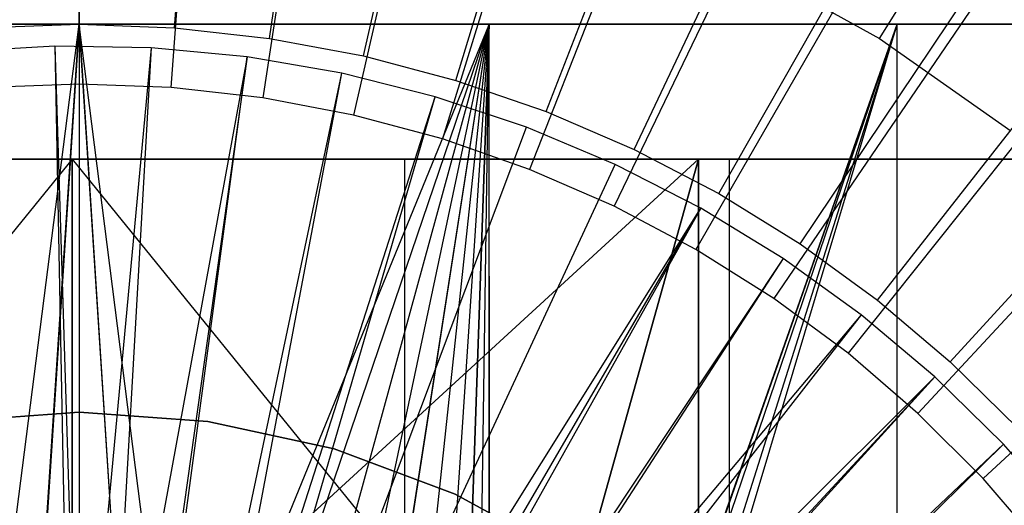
# Model space of a CAD drawing. Extents: x 0.1 to 20.1, y -10 to 10.
# Tile 71 of 127: x 10.059 to 10.744, y 0.565 to 0.903. Entities that reach past the tile are written whole.
import ezdxf

# ---------------------------------------------------------------- set-up
doc = ezdxf.new("R2010")
doc.units = 0
doc.header["$LTSCALE"] = 2.54
doc.layers.get('0').update_dxf_attribs({"linetype": 'CONTINUOUS'})

# ---------------------------------------------------------------- blocks, each defined once
blk = doc.blocks.new('DROPS_COLOR_E_STL')
at = {"color": 0}
for p, q in [((10.1, 0.9, 14.69615), (10.1, 10, 1.7)), ((10.1, 0.9, 14.69615), (10.1, 10, 1.7)), ((10.16647, 0.89754, 14.69615), (10.83852, 9.97269, 1.7)), ((10.16647, 0.89754, 14.69615), (10.83852, 9.97269, 1.7)), ((10.1, 9.90234, 1.7), (10.1, 0.85835, 14.61615)), ((10.1, 9.90234, 1.7), (10.1, 0.85835, 14.61615)), ((10.23257, 0.89018, 14.69615), (11.57302, 9.89092, 1.7)), ((10.23257, 0.89018, 14.69615), (11.57302, 9.89092, 1.7)), ((10.16414, 0.85595, 14.61615), (10.84, 9.87465, 1.7)), ((10.16414, 0.85595, 14.61615), (10.84, 9.87465, 1.7)), ((11.57587, 9.79174, 1.7), (10.22793, 0.84877, 14.61615)), ((11.57587, 9.79174, 1.7), (10.22793, 0.84877, 14.61615)), ((10.29795, 0.87796, 14.69615), (12.29946, 9.75512, 1.7)), ((10.29795, 0.87796, 14.69615), (12.29946, 9.75512, 1.7)), ((12.30348, 9.65407, 1.7), (10.291, 0.83683, 14.61615)), ((12.30348, 9.65407, 1.7), (10.291, 0.83683, 14.61615)), ((10.36225, 0.86094, 14.69615), (13.0139, 9.56604, 1.7)), ((10.36225, 0.86094, 14.69615), (13.0139, 9.56604, 1.7)), ((13.01877, 9.4624, 1.7), (10.353, 0.82022, 14.61615)), ((13.01877, 9.4624, 1.7), (10.353, 0.82022, 14.61615)), ((10.42512, 0.83923, 14.69615), (13.71242, 9.32472, 1.7)), ((10.42512, 0.83923, 14.69615), (13.71242, 9.32472, 1.7)), ((13.71773, 9.21783, 1.7), (10.41359, 0.79902, 14.61615)), ((13.71773, 9.21783, 1.7), (10.41359, 0.79902, 14.61615)), ((10.48621, 0.81292, 14.69615), (14.39121, 9.03247, 1.7)), ((10.48621, 0.81292, 14.69615), (14.39121, 9.03247, 1.7)), ((14.39646, 8.9217, 1.7), (10.47243, 0.77335, 14.61615)), ((14.39646, 8.9217, 1.7), (10.47243, 0.77335, 14.61615)), ((10.54519, 0.78218, 14.69615), (15.04656, 8.69089, 1.7)), ((10.54519, 0.78218, 14.69615), (15.04656, 8.69089, 1.7)), ((15.05117, 8.57568, 1.7), (10.52918, 0.74336, 14.61615)), ((15.05117, 8.57568, 1.7), (10.52918, 0.74336, 14.61615)), ((10.60174, 0.74717, 14.69615), (15.67489, 8.30184, 1.7)), ((10.60174, 0.74717, 14.69615), (15.67489, 8.30184, 1.7)), ((15.67818, 8.1817, 1.7), (10.58353, 0.70921, 14.61615)), ((15.67818, 8.1817, 1.7), (10.58353, 0.70921, 14.61615)), ((10.65555, 0.70807, 14.69615), (16.27278, 7.86745, 1.7)), ((10.65555, 0.70807, 14.69615), (16.27278, 7.86745, 1.7)), ((16.27401, 7.74196, 1.7), (10.63518, 0.67109, 14.61615)), ((16.27401, 7.74196, 1.7), (10.63518, 0.67109, 14.61615)), ((10.70633, 0.66511, 14.69615), (16.83696, 7.39009, 1.7)), ((10.70633, 0.66511, 14.69615), (16.83696, 7.39009, 1.7)), ((16.8353, 7.25893, 1.7), (10.68383, 0.62922, 14.61615)), ((16.8353, 7.25893, 1.7), (10.68383, 0.62922, 14.61615)), ((17.35893, 6.7353, 1.7), (10.72922, 0.58383, 14.61615)), ((17.35893, 6.7353, 1.7), (10.72922, 0.58383, 14.61615)), ((10.65694, 0.89012, 9.98366), (10.7365, 1.01728, 8.88366)), ((10.65694, 0.89012, 9.98366), (10.7365, 1.01728, 8.88366)), ((10.55917, 0.94428, 9.98366), (10.65694, 0.89012, 9.98366)), ((10.55917, 0.94428, 9.98366), (10.65694, 0.89012, 9.98366)), ((10.1, 0.9, 26.4923), (9.81464, 0.9, 26.48211)), ((9.81464, 0.9, 18.50249), (10.1, 0.9, 18.4923)), ((9.81464, 0.9, 18.50249), (10.1, 0.9, 18.4923)), ((10.1, 0.9, 26.4923), (9.81464, 0.9, 26.48211)), ((10.02235, 0.28978, 26.49155), (10.1, 0.9, 26.4923)), ((10.02235, 0.28978, 26.49155), (10.1, 0.9, 26.4923)), ((10.03353, 0.89754, 14.69615), (10.1, 0.9, 14.69615)), ((10.03353, 0.89754, 14.69615), (10.1, 0.9, 14.69615)), ((10.06076, 0.29742, 26.49211), (10.1, 0.9, 26.4923)), ((10.06076, 0.29742, 26.49211), (10.1, 0.9, 26.4923)), ((10.1, 0.9, 18.4923), (10.06099, 0.29745, 18.49249)), ((10.1, 0.9, 18.4923), (10.06099, 0.29745, 18.49249)), ((10.1, 0.9, 14.69615), (10.16647, 0.89754, 14.69615)), ((10.1, 0.9, 14.69615), (10.16647, 0.89754, 14.69615)), ((10.38536, 0.9, 26.48211), (10.1, 0.9, 26.4923)), ((10.1, 0.9, 26.4923), (10.13901, 0.29745, 26.49211)), ((10.1, 0.9, 26.4923), (10.13901, 0.29745, 26.49211)), ((10.1, 0.9, 26.4923), (10.1, 0.3, 26.4923)), ((10.1, 0.9, 26.4923), (10.1, 0.3, 26.4923)), ((10.1, 0.9, 18.4923), (10.1, 0.3, 18.4923)), ((10.17765, 0.28978, 18.49306), (10.1, 0.9, 18.4923)), ((10.1, 0.9, 18.4923), (10.38536, 0.9, 18.50249)), ((10.17765, 0.28978, 18.49306), (10.1, 0.9, 18.4923)), ((10.13924, 0.29742, 18.49249), (10.1, 0.9, 18.4923)), ((10.13924, 0.29742, 18.49249), (10.1, 0.9, 18.4923)), ((10.1, 0.9, 18.4923), (10.1, 0.3, 18.4923)), ((10.1, 0.9, 18.4923), (10.38536, 0.9, 18.50249)), ((10.38536, 0.9, 26.48211), (10.1, 0.9, 26.4923)), ((10.38536, 0.9, 26.48211), (10.13901, 0.29745, 26.49211)), ((10.38536, 0.9, 26.48211), (10.13901, 0.29745, 26.49211)), ((10.17765, 0.28978, 26.49155), (10.38536, 0.9, 26.48211)), ((10.17765, 0.28978, 26.49155), (10.38536, 0.9, 26.48211)), ((10.17765, 0.28978, 18.49306), (10.38536, 0.9, 18.50249)), ((10.17765, 0.28978, 18.49306), (10.38536, 0.9, 18.50249)), ((10.21467, 0.27722, 18.49395), (10.38536, 0.9, 18.50249)), ((10.21467, 0.27722, 18.49395), (10.38536, 0.9, 18.50249)), ((10.21482, 0.27716, 26.49065), (10.38536, 0.9, 26.48211)), ((10.21482, 0.27716, 26.49065), (10.38536, 0.9, 26.48211)), ((10.25, 0.25981, 26.48949), (10.38536, 0.9, 26.48211)), ((10.25, 0.25981, 26.48949), (10.38536, 0.9, 26.48211)), ((10.25, 0.25981, 18.49511), (10.38536, 0.9, 18.50249)), ((10.25, 0.25981, 18.49511), (10.38536, 0.9, 18.50249)), ((10.28255, 0.23807, 18.49647), (10.38536, 0.9, 18.50249)), ((10.28255, 0.23807, 18.49647), (10.38536, 0.9, 18.50249)), ((10.28276, 0.23791, 26.48813), (10.38536, 0.9, 26.48211)), ((10.28276, 0.23791, 26.48813), (10.38536, 0.9, 26.48211)), ((10.31213, 0.21213, 26.48667), (10.38536, 0.9, 26.48211)), ((10.31213, 0.21213, 26.48667), (10.38536, 0.9, 26.48211)), ((10.31213, 0.21213, 18.49793), (10.38536, 0.9, 18.50249)), ((10.31213, 0.21213, 18.49793), (10.38536, 0.9, 18.50249)), ((10.33804, 0.18259, 26.48521), (10.38536, 0.9, 26.48211)), ((10.33804, 0.18259, 26.48521), (10.38536, 0.9, 26.48211)), ((10.33806, 0.18256, 18.49939), (10.38536, 0.9, 18.50249)), ((10.33806, 0.18256, 18.49939), (10.38536, 0.9, 18.50249)), ((10.35981, 0.15, 26.48386), (10.38536, 0.9, 26.48211)), ((10.35981, 0.15, 26.48386), (10.38536, 0.9, 26.48211)), ((10.38536, 0.9, 18.50249), (10.35981, 0.15, 18.50075)), ((10.38536, 0.9, 18.50249), (10.35981, 0.15, 18.50075)), ((10.37404, 0.12208, 26.4829), (10.38536, 0.9, 26.48211)), ((10.37404, 0.12208, 26.4829), (10.38536, 0.9, 26.48211)), ((10.37413, 0.12188, 18.50171), (10.38536, 0.9, 18.50249)), ((10.37413, 0.12188, 18.50171), (10.38536, 0.9, 18.50249)), ((10.38606, 0.09038, 26.48206), (10.38536, 0.9, 26.48211)), ((10.38606, 0.09038, 26.48206), (10.38536, 0.9, 26.48211)), ((10.66926, 0.9, 26.45159), (10.38536, 0.9, 26.48211)), ((10.38536, 0.09258, 18.50249), (10.66926, 0.9, 18.53302)), ((10.38536, 0.09258, 18.50249), (10.66926, 0.9, 18.53302)), ((10.38536, 0.09258, 18.50249), (10.38536, 0.9, 18.50249)), ((10.38536, 0.9, 18.50249), (10.66926, 0.9, 18.53302)), ((10.38536, 0.09258, 18.50249), (10.38536, 0.9, 18.50249)), ((10.38536, 0.9, 18.50249), (10.66926, 0.9, 18.53302)), ((10.66926, 0.9, 26.45159), (10.38536, 0.9, 26.48211)), ((10.38606, 0.09038, 26.48206), (10.66926, 0.9, 26.45159)), ((10.38606, 0.09038, 26.48206), (10.66926, 0.9, 26.45159)), ((10.38978, 0.07765, 26.48179), (10.66926, 0.9, 26.45159)), ((10.38978, 0.07765, 26.48179), (10.66926, 0.9, 26.45159)), ((10.38978, 0.07765, 18.50281), (10.66926, 0.9, 18.53302)), ((10.38978, 0.07765, 18.50281), (10.66926, 0.9, 18.53302)), ((10.66926, 0.9, 26.45159), (10.39742, 0.03924, 26.48123)), ((10.66926, 0.9, 26.45159), (10.39742, 0.03924, 26.48123)), ((10.66926, 0.9, 18.53302), (10.39743, 0.03922, 18.50338)), ((10.66926, 0.9, 18.53302), (10.39743, 0.03922, 18.50338)), ((10.4, 0, 26.48104), (10.66926, 0.9, 26.45159)), ((10.4, 0, 26.48104), (10.66926, 0.9, 26.45159)), ((10.4, 0, 18.50357), (10.66926, 0.9, 18.53302)), ((10.4, 0, 18.50357), (10.66926, 0.9, 18.53302)), ((10.66926, -0.9, 26.45159), (10.66926, 0.9, 26.45159)), ((10.95026, 0.9, 26.40089), (10.66926, 0.9, 26.45159)), ((10.66926, -0.9, 26.45159), (10.66926, 0.9, 26.45159)), ((10.66926, -0.9, 18.53302), (10.66926, 0.9, 18.53302)), ((10.66926, 0.9, 18.53302), (10.95026, 0.9, 18.58371)), ((10.66926, -0.9, 18.53302), (10.66926, 0.9, 18.53302)), ((10.66926, 0.9, 18.53302), (10.95026, 0.9, 18.58371)), ((10.95026, 0.9, 26.40089), (10.66926, 0.9, 26.45159)), ((10.16647, 0.89754, 14.69615), (10.23257, 0.89018, 14.69615)), ((10.16647, 0.89754, 14.69615), (10.23257, 0.89018, 14.69615)), ((10.08325, 0.88484, 14.69615), (10.01638, 0.88104, 14.69615)), ((10.08325, 0.88484, 14.69615), (10.01638, 0.88104, 14.69615)), ((10.15022, 0.88357, 14.69615), (10.08325, 0.88484, 14.69615)), ((10.08325, 0.88484, 14.69615), (10.1, 0.34589, 15.46608)), ((10.08325, 0.88484, 14.69615), (10.1, 0.34589, 15.46608)), ((10.08325, 0.88484, 14.69615), (10.09345, 0.34582, 15.46608)), ((10.08325, 0.88484, 14.69615), (10.09345, 0.34582, 15.46608)), ((10.15022, 0.88357, 14.69615), (10.08325, 0.88484, 14.69615)), ((10.23257, 0.89018, 14.69615), (10.29795, 0.87796, 14.69615)), ((10.23257, 0.89018, 14.69615), (10.29795, 0.87796, 14.69615)), ((10.65694, 0.89012, 9.98366), (10.7484, 0.82588, 9.98366)), ((10.65694, 0.89012, 9.98366), (10.7484, 0.82588, 9.98366)), ((10.15022, 0.88357, 14.69615), (10.1, 0.34589, 15.46608)), ((10.15022, 0.88357, 14.69615), (10.1, 0.34589, 15.46608)), ((10.15022, 0.88357, 14.69615), (10.11963, 0.34533, 15.46608)), ((10.15022, 0.88357, 14.69615), (10.11963, 0.34533, 15.46608)), ((10.2169, 0.87725, 14.69615), (10.11963, 0.34533, 15.46608)), ((10.2169, 0.87725, 14.69615), (10.11963, 0.34533, 15.46608)), ((10.2169, 0.87725, 14.69615), (10.14169, 0.34336, 15.46608)), ((10.2169, 0.87725, 14.69615), (10.14169, 0.34336, 15.46608)), ((10.14569, 0.34286, 15.46608), (10.2169, 0.87725, 14.69615)), ((10.14569, 0.34286, 15.46608), (10.2169, 0.87725, 14.69615)), ((10.2169, 0.87725, 14.69615), (10.15022, 0.88357, 14.69615)), ((10.2169, 0.87725, 14.69615), (10.15022, 0.88357, 14.69615)), ((10.28291, 0.86589, 14.69615), (10.2169, 0.87725, 14.69615)), ((10.28291, 0.86589, 14.69615), (10.2169, 0.87725, 14.69615)), ((10.29795, 0.87796, 14.69615), (10.36225, 0.86094, 14.69615)), ((10.29795, 0.87796, 14.69615), (10.36225, 0.86094, 14.69615)), ((10.17149, 0.33842, 15.46608), (10.28291, 0.86589, 14.69615)), ((10.17149, 0.33842, 15.46608), (10.28291, 0.86589, 14.69615)), ((10.18278, 0.33584, 15.46608), (10.28291, 0.86589, 14.69615)), ((10.18278, 0.33584, 15.46608), (10.28291, 0.86589, 14.69615)), ((10.34787, 0.84958, 14.69615), (10.28291, 0.86589, 14.69615)), ((10.34787, 0.84958, 14.69615), (10.28291, 0.86589, 14.69615)), ((10.1, 0.85835, 14.61615), (10.03585, 0.85595, 14.61615)), ((10.1, 0.85835, 14.61615), (10.03585, 0.85595, 14.61615)), ((10.16414, 0.85595, 14.61615), (10.1, 0.85835, 14.61615)), ((10.16414, 0.85595, 14.61615), (10.1, 0.85835, 14.61615)), ((10.36225, 0.86094, 14.69615), (10.42512, 0.83923, 14.69615)), ((10.36225, 0.86094, 14.69615), (10.42512, 0.83923, 14.69615)), ((10.22793, 0.84877, 14.61615), (10.16414, 0.85595, 14.61615)), ((10.22793, 0.84877, 14.61615), (10.16414, 0.85595, 14.61615)), ((10.18278, 0.33584, 15.46608), (10.34787, 0.84958, 14.69615)), ((10.18278, 0.33584, 15.46608), (10.34787, 0.84958, 14.69615)), ((10.19688, 0.33204, 15.46608), (10.34787, 0.84958, 14.69615)), ((10.19688, 0.33204, 15.46608), (10.34787, 0.84958, 14.69615)), ((10.291, 0.83683, 14.61615), (10.22793, 0.84877, 14.61615)), ((10.291, 0.83683, 14.61615), (10.22793, 0.84877, 14.61615)), ((10.41141, 0.8284, 14.69615), (10.34787, 0.84958, 14.69615)), ((10.41141, 0.8284, 14.69615), (10.34787, 0.84958, 14.69615)), ((10.353, 0.82022, 14.61615), (10.291, 0.83683, 14.61615)), ((10.353, 0.82022, 14.61615), (10.291, 0.83683, 14.61615)), ((10.42512, 0.83923, 14.69615), (10.48621, 0.81292, 14.69615)), ((10.42512, 0.83923, 14.69615), (10.48621, 0.81292, 14.69615)), ((10.22171, 0.32376, 15.46608), (10.41141, 0.8284, 14.69615)), ((10.22171, 0.32376, 15.46608), (10.41141, 0.8284, 14.69615)), ((10.47317, 0.80248, 14.69615), (10.41141, 0.8284, 14.69615)), ((10.47317, 0.80248, 14.69615), (10.41141, 0.8284, 14.69615)), ((10.41359, 0.79902, 14.61615), (10.353, 0.82022, 14.61615)), ((10.41359, 0.79902, 14.61615), (10.353, 0.82022, 14.61615)), ((10.48621, 0.81292, 14.69615), (10.54519, 0.78218, 14.69615)), ((10.48621, 0.81292, 14.69615), (10.54519, 0.78218, 14.69615)), ((9.65943, 0.8062, 29.58781), (10.0952, 0.8062, 29.56878)), ((10.0952, 0.8062, 49.56878), (9.65943, 0.8062, 49.54975)), ((9.65943, 0.8062, 29.58781), (10.0952, 0.8062, 29.56878)), ((10.0952, 0.8062, 49.56878), (9.65943, 0.8062, 49.54975)), ((10.0952, 0.8062, 49.56878), (9.7702, 0.4062, 49.5582)), ((10.0952, 0.8062, 49.56878), (9.7702, 0.4062, 49.5582)), ((10.0952, 0.8062, 46.04907), (9.86364, 0.8062, 46.03085)), ((9.86364, 0.8062, 33.10671), (10.0952, 0.8062, 33.08849)), ((9.86364, 0.8062, 33.10671), (10.0952, 0.8062, 33.08849)), ((10.0952, 0.8062, 46.04907), (9.86364, 0.8062, 46.03085)), ((10.0952, 0.8062, 29.56878), (10.0952, 0.4062, 29.56878)), ((10.0952, 0.8062, 29.56878), (10.0952, 0.4062, 29.56878)), ((10.0952, 0.8062, 29.56878), (10.41949, 0.4062, 29.57931)), ((10.0952, 0.8062, 29.56878), (10.41949, 0.4062, 29.57931)), ((10.0952, 0.8062, 29.56878), (10.53098, 0.8062, 29.58781)), ((10.53098, 0.8062, 49.54975), (10.0952, 0.4062, 49.56878)), ((10.53098, 0.8062, 49.54975), (10.0952, 0.4062, 49.56878)), ((10.53098, 0.8062, 49.54975), (10.0952, 0.8062, 49.56878)), ((10.0952, 0.8062, 49.56878), (10.0952, 0.4062, 49.56878)), ((10.0952, 0.8062, 49.56878), (10.0952, 0.4062, 49.56878)), ((10.0952, 0.8062, 29.56878), (10.53098, 0.8062, 29.58781)), ((10.53098, 0.8062, 49.54975), (10.0952, 0.8062, 49.56878)), ((10.32677, 0.8062, 46.03085), (10.0952, 0.8062, 46.04907)), ((10.0952, 0.8062, 33.08849), (10.32677, 0.8062, 33.10671)), ((10.0952, 0.0062, 33.08849), (10.0952, 0.8062, 33.08849)), ((10.0952, 0.0062, 33.08849), (10.0952, 0.8062, 33.08849)), ((10.0952, 0.8062, 33.08849), (10.32677, 0.8062, 33.10671)), ((10.0952, 0.0062, 46.04907), (10.0952, 0.8062, 46.04907)), ((10.32677, 0.8062, 46.03085), (10.0952, 0.8062, 46.04907)), ((10.0952, 0.0062, 46.04907), (10.0952, 0.8062, 46.04907)), ((10.24585, 0.31363, 15.46608), (10.47317, 0.80248, 14.69615)), ((10.24585, 0.31363, 15.46608), (10.47317, 0.80248, 14.69615)), ((10.55264, 0.8062, 45.97662), (10.32677, 0.8062, 46.03085)), ((10.32677, 0.8062, 33.10671), (10.55264, 0.8062, 33.16094)), ((10.32677, 0.0062, 33.10671), (10.32677, 0.8062, 33.10671)), ((10.32677, 0.0062, 33.10671), (10.32677, 0.8062, 33.10671)), ((10.32677, 0.8062, 33.10671), (10.55264, 0.8062, 33.16094)), ((10.32677, 0.0062, 46.03085), (10.32677, 0.8062, 46.03085)), ((10.55264, 0.8062, 45.97662), (10.32677, 0.8062, 46.03085)), ((10.32677, 0.0062, 46.03085), (10.32677, 0.8062, 46.03085)), ((10.53098, 0.8062, 29.58781), (10.41949, 0.4062, 29.57931)), ((10.53098, 0.8062, 29.58781), (10.41949, 0.4062, 29.57931)), ((10.41949, 0.4062, 49.55825), (10.53098, 0.8062, 49.54975)), ((10.41949, 0.4062, 49.55825), (10.53098, 0.8062, 49.54975)), ((10.53279, 0.77195, 14.69615), (10.47317, 0.80248, 14.69615)), ((10.53279, 0.77195, 14.69615), (10.47317, 0.80248, 14.69615)), ((10.53098, 0.8062, 29.58781), (10.53098, 0.0062, 29.58781)), ((10.53098, 0.8062, 29.58781), (10.96345, 0.8062, 29.64474)), ((10.53098, 0.8062, 29.58781), (10.53098, 0.0062, 29.58781)), ((10.53098, 0.0062, 49.54975), (10.53098, 0.8062, 49.54975)), ((10.96345, 0.8062, 49.49282), (10.53098, 0.8062, 49.54975)), ((10.53098, 0.0062, 49.54975), (10.53098, 0.8062, 49.54975)), ((10.53098, 0.8062, 29.58781), (10.96345, 0.8062, 29.64474)), ((10.96345, 0.8062, 49.49282), (10.53098, 0.8062, 49.54975)), ((10.76724, 0.8062, 45.88773), (10.55264, 0.8062, 45.97662)), ((10.55264, 0.8062, 33.16094), (10.76724, 0.8062, 33.24983)), ((10.55264, 0.0062, 33.16094), (10.55264, 0.8062, 33.16094)), ((10.55264, 0.0062, 33.16094), (10.55264, 0.8062, 33.16094)), ((10.55264, 0.8062, 33.16094), (10.76724, 0.8062, 33.24983)), ((10.55264, 0.0062, 45.97662), (10.55264, 0.8062, 45.97662)), ((10.76724, 0.8062, 45.88773), (10.55264, 0.8062, 45.97662)), ((10.55264, 0.0062, 45.97662), (10.55264, 0.8062, 45.97662)), ((10.47243, 0.77335, 14.61615), (10.41359, 0.79902, 14.61615)), ((10.47243, 0.77335, 14.61615), (10.41359, 0.79902, 14.61615)), ((10.54519, 0.78218, 14.69615), (10.60174, 0.74717, 14.69615)), ((10.54519, 0.78218, 14.69615), (10.60174, 0.74717, 14.69615)), ((10.24585, 0.31363, 15.46608), (10.53279, 0.77195, 14.69615)), ((10.24585, 0.31363, 15.46608), (10.53279, 0.77195, 14.69615)), ((10.26074, 0.30627, 15.46608), (10.53279, 0.77195, 14.69615)), ((10.26074, 0.30627, 15.46608), (10.53279, 0.77195, 14.69615)), ((10.53279, 0.77195, 14.69615), (10.26915, 0.3017, 15.46608)), ((10.53279, 0.77195, 14.69615), (10.26915, 0.3017, 15.46608)), ((10.52918, 0.74336, 14.61615), (10.47243, 0.77335, 14.61615)), ((10.52918, 0.74336, 14.61615), (10.47243, 0.77335, 14.61615)), ((10.58994, 0.73701, 14.69615), (10.53279, 0.77195, 14.69615)), ((10.58994, 0.73701, 14.69615), (10.53279, 0.77195, 14.69615)), ((10.60174, 0.74717, 14.69615), (10.65555, 0.70807, 14.69615)), ((10.60174, 0.74717, 14.69615), (10.65555, 0.70807, 14.69615)), ((10.58353, 0.70921, 14.61615), (10.52918, 0.74336, 14.61615)), ((10.58353, 0.70921, 14.61615), (10.52918, 0.74336, 14.61615)), ((10.58994, 0.73701, 14.69615), (10.29148, 0.28805, 15.46608)), ((10.58994, 0.73701, 14.69615), (10.29148, 0.28805, 15.46608)), ((10.58994, 0.73701, 14.69615), (10.29649, 0.28466, 15.46608)), ((10.58994, 0.73701, 14.69615), (10.29649, 0.28466, 15.46608)), ((10.64427, 0.69785, 14.69615), (10.58994, 0.73701, 14.69615)), ((10.64427, 0.69785, 14.69615), (10.58994, 0.73701, 14.69615)), ((10.63518, 0.67109, 14.61615), (10.58353, 0.70921, 14.61615)), ((10.63518, 0.67109, 14.61615), (10.58353, 0.70921, 14.61615)), ((10.65555, 0.70807, 14.69615), (10.70633, 0.66511, 14.69615)), ((10.65555, 0.70807, 14.69615), (10.70633, 0.66511, 14.69615)), ((10.64427, 0.69785, 14.69615), (10.29649, 0.28466, 15.46608)), ((10.64427, 0.69785, 14.69615), (10.29649, 0.28466, 15.46608)), ((10.64427, 0.69785, 14.69615), (10.31272, 0.27274, 15.46608)), ((10.64427, 0.69785, 14.69615), (10.31272, 0.27274, 15.46608)), ((10.69549, 0.65469, 14.69615), (10.64427, 0.69785, 14.69615)), ((10.69549, 0.65469, 14.69615), (10.64427, 0.69785, 14.69615)), ((10.68383, 0.62922, 14.61615), (10.63518, 0.67109, 14.61615)), ((10.68383, 0.62922, 14.61615), (10.63518, 0.67109, 14.61615)), ((10.70633, 0.66511, 14.69615), (10.75379, 0.61851, 14.69615)), ((10.70633, 0.66511, 14.69615), (10.75379, 0.61851, 14.69615)), ((10.69549, 0.65469, 14.69615), (10.31272, 0.27274, 15.46608)), ((10.69549, 0.65469, 14.69615), (10.31272, 0.27274, 15.46608)), ((10.69549, 0.65469, 14.69615), (10.32936, 0.2589, 15.46608)), ((10.69549, 0.65469, 14.69615), (10.32936, 0.2589, 15.46608)), ((10.33274, 0.25587, 15.46608), (10.69549, 0.65469, 14.69615)), ((10.33274, 0.25587, 15.46608), (10.69549, 0.65469, 14.69615)), ((10.7433, 0.60777, 14.69615), (10.69549, 0.65469, 14.69615)), ((10.7433, 0.60777, 14.69615), (10.69549, 0.65469, 14.69615)), ((10.01034, 0.62359, 164.511), (10.1, 0.63, 164.511)), ((10.1, 0.63, 164.411), (10.01034, 0.62359, 164.411)), ((10.01034, 0.62359, 164.511), (10.1, 0.63, 164.511)), ((10.1, 0.63, 164.411), (10.01034, 0.62359, 164.411)), ((10.1, 0.63, 164.411), (10.1, 0.63, 164.511)), ((10.18966, 0.62359, 164.411), (10.1, 0.63, 164.411)), ((10.1, 0.63, 164.411), (10.1, 0.63, 164.511)), ((10.1, 0.63, 164.511), (10.18966, 0.62359, 164.511)), ((10.1, 0.63, 164.511), (10.18966, 0.62359, 164.511)), ((10.18966, 0.62359, 164.411), (10.1, 0.63, 164.411)), ((10.27749, 0.60448, 164.411), (10.18966, 0.62359, 164.411)), ((10.18966, 0.62359, 164.411), (10.18966, 0.62359, 164.511)), ((10.18966, 0.62359, 164.511), (10.27749, 0.60448, 164.511)), ((10.18966, 0.62359, 164.411), (10.18966, 0.62359, 164.511)), ((10.18966, 0.62359, 164.511), (10.27749, 0.60448, 164.511)), ((10.27749, 0.60448, 164.411), (10.18966, 0.62359, 164.411)), ((10.72922, 0.58383, 14.61615), (10.68383, 0.62922, 14.61615)), ((10.72922, 0.58383, 14.61615), (10.68383, 0.62922, 14.61615)), ((10.36171, 0.57307, 164.411), (10.27749, 0.60448, 164.411)), ((10.27749, 0.60448, 164.411), (10.27749, 0.60448, 164.511)), ((10.27749, 0.60448, 164.511), (10.36171, 0.57307, 164.511)), ((10.27749, 0.60448, 164.411), (10.27749, 0.60448, 164.511)), ((10.27749, 0.60448, 164.511), (10.36171, 0.57307, 164.511)), ((10.36171, 0.57307, 164.411), (10.27749, 0.60448, 164.411)), ((10.35142, 0.23754, 15.46608), (10.7433, 0.60777, 14.69615)), ((10.35142, 0.23754, 15.46608), (10.7433, 0.60777, 14.69615)), ((10.3589, 0.22936, 15.46608), (10.7433, 0.60777, 14.69615)), ((10.3589, 0.22936, 15.46608), (10.7433, 0.60777, 14.69615)), ((10.78742, 0.55738, 14.69615), (10.7433, 0.60777, 14.69615)), ((10.78742, 0.55738, 14.69615), (10.7433, 0.60777, 14.69615)), ((10.77109, 0.53518, 14.61615), (10.72922, 0.58383, 14.61615)), ((10.77109, 0.53518, 14.61615), (10.72922, 0.58383, 14.61615)), ((10.4406, 0.52999, 164.411), (10.36171, 0.57307, 164.411)), ((10.36171, 0.57307, 164.411), (10.36171, 0.57307, 164.511)), ((10.36171, 0.57307, 164.511), (10.4406, 0.52999, 164.511)), ((10.36171, 0.57307, 164.411), (10.36171, 0.57307, 164.511)), ((10.36171, 0.57307, 164.511), (10.4406, 0.52999, 164.511)), ((10.4406, 0.52999, 164.411), (10.36171, 0.57307, 164.411))]:
    blk.add_line(p, q, dxfattribs=at)

msp = doc.modelspace()

# ---------------------------------------------------------------- block references
at = {"color": 0}
msp.add_blockref('DROPS_COLOR_E_STL', (0, 0), dxfattribs=at)

doc.saveas('drawing.dxf')
